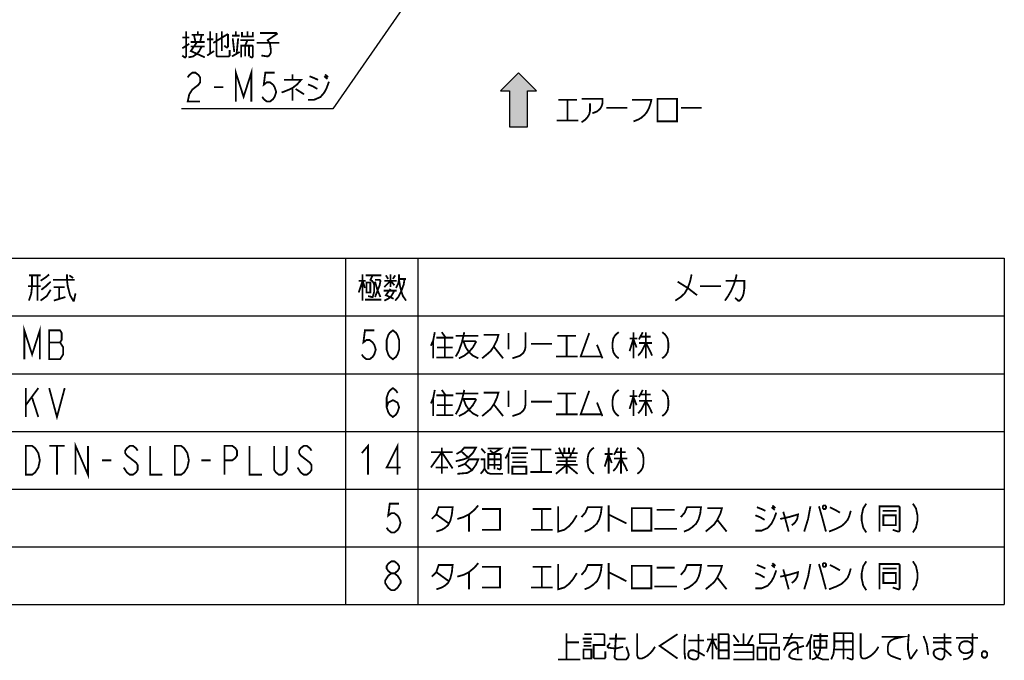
# Model space of a CAD drawing. Extents: x 123 to 1619, y 128 to 1105.
# Tile 5 of 31: x 691 to 1127, y 170 to 454. Entities that reach past the tile are written whole.
import ezdxf

# ---------------------------------------------------------------- set-up
doc = ezdxf.new("R2010")
doc.units = 0
doc.header["$LTSCALE"] = 92.4
doc.layers.get('0').update_dxf_attribs({"linetype": 'CONTINUOUS'})
doc.layers.add('ALL_NOTE', color=7, linetype='CONTINUOUS')

# ---------------------------------------------------------------- blocks, each defined once
blk = doc.blocks.new('ARROW_BL2', base_point=(912, 418.5))
at = {"color": 7, "linetype": 'CONTINUOUS'}
for p, q in [((912, 430.5), (904, 422.5)), ((920, 422.5), (912, 430.5)), ((904, 422.5), (908, 422.5)), ((908, 422.5), (908, 406.5)), ((916, 406.5), (916, 422.5)), ((916, 422.5), (920, 422.5)), ((908, 406.5), (916, 406.5))]:
    blk.add_line(p, q, dxfattribs=at)
for points in [[(904, 422.5), (912, 430.5), (908, 422.5)], [(912, 430.5), (916, 406.5), (908, 422.5)], [(916, 406.5), (912, 430.5), (916, 422.5)], [(912, 430.5), (920, 422.5), (916, 422.5)], [(916, 406.5), (908, 406.5), (908, 422.5)]]:
    blk.add_solid(points, dxfattribs=at)

msp = doc.modelspace()

# ---------------------------------------------------------------- linework, layer by layer
at = {"color": 2, "linetype": 'CONTINUOUS'}
for p, q in [((515.317, 348.242), (1127.317, 348.242)), ((835.317, 348.242), (835.317, 194.642)), ((867.317, 348.242), (867.317, 194.642)), ((1127.317, 348.242), (1127.317, 194.642)), ((515.317, 322.642), (1127.317, 322.642)), ((515.317, 297.042), (1127.317, 297.042)), ((515.317, 271.442), (1127.317, 271.442)), ((515.317, 245.842), (1127.317, 245.842)), ((515.317, 220.242), (1127.317, 220.242)), ((515.317, 194.642), (1127.317, 194.642))]:
    msp.add_line(p, q, dxfattribs=at)
at = {"layer": 'ALL_NOTE', "color": 2, "linetype": 'CONTINUOUS'}
for p, q in [((904.342, 522.191), (829.667, 414.5)), ((828.667, 414.5), (762.619, 414.5)), ((829.667, 414.5), (828.667, 414.5))]:
    msp.add_line(p, q, dxfattribs=at)
at = {"layer": 'ALL_NOTE', "color": 2, "linetype": 'CONTINUOUS', "const_width": 0.8}
for points in [[(764.683, 448.9), (764.683, 437.7), (764.339, 437.3), (763.995, 437.3), (762.963, 438.1)], [(762.963, 446.1), (766.059, 446.1)], [(767.091, 447.3), (772.595, 447.3)], [(768.811, 444.1), (768.123, 447.3)], [(769.843, 447.3), (769.843, 448.9)], [(771.563, 447.3), (770.875, 444.1)], [(773.971, 445.3), (776.723, 445.3)], [(775.347, 448.9), (775.347, 438.9)], [(776.723, 443.7), (783.259, 447.7)], [(778.099, 448.1), (778.099, 438.1), (778.443, 437.7), (783.603, 437.7), (783.947, 438.1), (783.947, 440.5)], [(780.507, 448.9), (780.507, 440.1)], [(783.259, 447.7), (783.259, 442.1), (782.915, 441.7), (782.571, 441.7), (781.539, 442.5)], [(784.979, 446.9), (788.419, 446.9)], [(785.323, 445.7), (786.011, 439.7)], [(786.699, 446.9), (786.699, 448.9)], [(787.043, 438.9), (787.731, 445.7)], [(788.763, 444.9), (794.955, 444.9)], [(789.451, 448.5), (789.451, 446.5), (794.267, 446.5), (794.267, 448.5)], [(790.827, 442.5), (791.859, 444.9)], [(791.859, 448.9), (791.859, 446.5)], [(797.363, 448.1), (804.587, 448.1), (804.931, 447.7), (800.803, 444.9), (801.835, 443.3), (802.179, 440.9), (802.179, 439.3), (801.491, 438.1), (800.803, 437.7), (798.051, 438.1)], [(762.963, 441.3), (766.059, 443.3)], [(765.715, 437.3), (767.779, 437.7), (769.499, 438.9), (770.531, 440.1), (771.563, 442.1)], [(769.499, 444.1), (766.747, 440.1), (772.939, 437.3)], [(766.747, 444.1), (772.939, 444.1)], [(766.747, 442.1), (772.939, 442.1)], [(789.107, 437.3), (789.107, 442.5), (793.923, 442.5), (794.267, 442.1), (794.267, 437.7), (793.923, 437.3), (793.579, 437.3), (792.891, 437.7)], [(790.827, 442.5), (790.827, 437.7)], [(792.547, 442.5), (792.547, 437.7)], [(795.987, 443.7), (805.963, 443.7)], [(773.971, 438.1), (777.067, 440.1)], [(784.979, 437.7), (788.419, 439.7)], [(786.699, 417.7), (786.699, 430.5), (790.139, 419.833), (793.579, 430.5), (793.579, 417.7)], [(765.371, 428.367), (766.059, 429.433), (767.435, 430.5), (768.811, 430.5), (770.187, 429.433), (770.875, 428.367), (770.875, 426.233), (770.187, 425.167), (768.811, 424.1), (767.435, 423.033), (766.059, 420.9), (765.371, 417.7), (770.875, 417.7)], [(803.899, 430.5), (799.771, 430.5), (799.083, 425.167), (800.459, 426.233), (801.835, 426.233), (803.211, 425.167), (803.899, 424.1), (804.587, 421.967), (803.899, 419.833), (803.211, 418.767), (801.835, 417.7), (800.459, 417.7), (799.083, 418.767), (798.395, 419.833)], [(808.027, 427.3), (815.595, 427.3), (813.875, 425.3), (811.811, 423.7), (810.091, 422.9), (806.995, 421.7)], [(811.811, 429.7), (811.811, 427.3)], [(819.379, 428.9), (821.443, 428.1), (823.163, 427.3)], [(825.915, 428.9), (827.291, 427.7)], [(826.259, 429.7), (827.635, 428.5)], [(777.067, 424.1), (781.195, 424.1)], [(811.811, 423.7), (811.811, 418.1)], [(813.187, 423.3), (816.971, 420.9)], [(818.691, 418.5), (821.443, 418.5), (824.195, 419.7), (825.915, 421.7), (826.947, 423.7), (827.979, 426.5)], [(818.691, 425.3), (820.755, 424.5), (822.819, 423.3)], [(939.922, 418.9), (949.21, 418.9), (949.21, 416.9), (948.866, 415.7), (948.178, 414.5), (946.802, 413.3), (944.738, 412.5)], [(973.634, 418.9), (973.634, 408.9), (982.234, 408.9), (982.234, 418.9), (973.634, 418.9)], [(929.602, 418.5), (937.858, 418.5)], [(933.73, 418.5), (933.73, 409.3)], [(943.706, 416.9), (943.706, 413.7), (943.362, 412.1), (942.674, 410.9), (941.642, 409.7), (939.922, 408.5)], [(950.93, 414.9), (960.218, 414.9)], [(962.282, 418.5), (970.882, 418.5), (970.538, 416.9), (969.85, 414.9), (968.818, 412.9), (967.786, 411.7), (966.41, 410.5), (965.034, 409.7), (962.97, 408.9)], [(983.954, 414.9), (993.242, 414.9)], [(928.914, 409.3), (938.546, 409.3)], [(694.997, 340.642), (700.157, 340.642)], [(696.373, 340.642), (696.373, 335.842), (696.029, 332.642), (694.997, 329.442)], [(698.781, 340.642), (698.781, 329.442)], [(700.157, 338.242), (702.565, 339.842), (703.941, 341.042)], [(711.853, 341.042), (711.853, 338.642), (712.197, 335.842), (713.229, 331.842), (714.605, 329.442), (714.949, 329.442)], [(712.885, 340.642), (714.605, 339.442)], [(842.885, 341.042), (842.885, 329.442)], [(844.261, 340.642), (851.141, 340.642)], [(847.357, 340.642), (846.325, 338.642), (847.013, 338.242), (847.701, 337.442), (848.045, 336.242), (848.045, 333.442), (847.357, 331.042), (847.013, 331.042), (845.293, 331.442)], [(853.205, 340.642), (854.237, 339.042)], [(855.269, 341.042), (855.269, 335.442)], [(856.301, 339.042), (857.333, 340.642)], [(857.677, 335.042), (858.709, 337.042), (859.053, 339.042), (859.053, 341.042)], [(988.717, 341.042), (988.029, 337.842), (986.997, 335.042), (985.621, 332.642), (983.901, 331.042), (981.493, 329.442)], [(1008.669, 341.042), (1008.325, 339.442), (1007.981, 338.242), (1007.293, 336.242), (1006.261, 333.842), (1005.573, 332.642), (1004.885, 331.442), (1003.509, 329.442)], [(700.157, 335.842), (694.653, 335.842)], [(704.629, 337.842), (702.565, 335.842), (700.501, 334.242)], [(705.661, 338.642), (714.949, 338.642), (715.293, 338.642)], [(841.165, 333.042), (842.885, 338.242), (843.917, 335.042)], [(841.165, 338.242), (844.261, 338.242)], [(844.605, 337.442), (844.605, 333.042), (846.325, 333.042), (846.325, 337.442), (844.605, 337.442)], [(848.389, 338.642), (850.453, 338.642), (850.797, 338.242), (850.453, 336.242), (848.389, 331.042)], [(848.389, 337.842), (849.421, 334.242), (850.797, 331.042)], [(852.517, 335.442), (855.269, 338.242), (856.989, 336.242)], [(852.517, 338.242), (858.021, 338.242)], [(861.461, 339.042), (861.117, 336.642), (860.429, 334.642), (859.741, 333.042), (858.709, 331.042), (857.333, 329.442)], [(859.053, 339.042), (862.149, 339.042)], [(859.053, 338.642), (859.397, 336.242), (860.085, 333.442), (860.773, 331.442), (862.149, 329.442)], [(982.525, 337.842), (986.997, 335.042), (991.125, 331.842)], [(992.501, 335.842), (1001.789, 335.842)], [(1003.853, 338.242), (1012.109, 338.242), (1012.109, 335.042), (1011.765, 332.642), (1011.421, 331.442), (1010.733, 330.242), (1010.045, 329.442), (1009.357, 329.442), (1007.981, 330.642)], [(704.629, 334.242), (702.909, 331.442), (700.157, 329.442)], [(706.005, 335.442), (710.821, 335.442)], [(708.413, 335.442), (708.413, 330.242)], [(714.605, 329.442), (714.949, 329.442), (715.637, 332.642)], [(852.173, 333.842), (858.021, 333.842)], [(852.517, 329.442), (854.237, 330.242), (855.613, 331.442), (856.989, 333.842)], [(855.269, 334.642), (853.205, 331.842), (856.645, 330.242)], [(706.005, 329.442), (711.165, 331.042)], [(843.917, 329.842), (851.141, 329.842)], [(692.965, 303.442), (692.965, 316.242), (696.405, 305.575), (699.845, 316.242), (699.845, 303.442)], [(703.973, 316.242), (703.973, 303.442), (708.789, 303.442), (709.477, 304.509), (710.165, 305.575), (710.165, 308.775), (709.477, 309.842), (708.789, 310.909), (709.477, 311.975), (709.477, 315.175), (708.789, 316.242), (703.973, 316.242)], [(848.053, 316.242), (843.925, 316.242), (843.237, 310.909), (844.613, 311.975), (845.989, 311.975), (847.365, 310.909), (848.053, 309.842), (848.741, 307.709), (848.053, 305.575), (847.365, 304.509), (845.989, 303.442), (844.613, 303.442), (843.237, 304.509), (842.549, 305.575)], [(856.309, 303.442), (854.933, 304.509), (854.245, 305.575), (853.557, 307.709), (853.557, 311.975), (854.245, 314.109), (854.933, 315.175), (856.309, 316.242), (857.685, 315.175), (858.373, 314.109), (859.061, 311.975), (859.061, 307.709), (858.373, 305.575), (857.685, 304.509), (856.309, 303.442)], [(874.885, 315.442), (874.197, 311.842), (873.165, 309.442)], [(877.981, 315.442), (879.701, 313.042)], [(887.957, 315.442), (887.613, 313.842), (886.925, 311.042), (885.549, 307.042), (884.173, 304.642)], [(884.173, 313.842), (894.149, 313.842)], [(896.557, 314.242), (903.093, 314.242), (902.405, 311.842), (901.029, 309.042), (899.653, 307.042), (898.277, 305.842), (895.869, 303.842)], [(907.565, 315.042), (907.565, 307.842)], [(915.133, 315.442), (915.133, 309.042), (914.789, 307.442), (914.101, 306.242), (912.725, 305.042), (911.693, 304.642), (909.285, 303.842)], [(929.237, 313.842), (937.493, 313.842)], [(933.365, 313.842), (933.365, 304.642)], [(943.341, 315.042), (939.557, 304.642), (948.845, 304.642)], [(956.413, 315.442), (955.381, 314.642), (954.693, 313.842), (954.005, 312.642), (953.661, 310.642), (953.661, 308.642), (954.005, 306.642), (954.693, 305.442), (955.381, 304.642), (956.413, 303.842)], [(962.949, 315.442), (962.949, 303.842)], [(967.077, 315.442), (965.357, 312.242)], [(968.453, 315.442), (968.453, 303.842)], [(975.677, 315.442), (976.709, 314.642), (977.397, 313.842), (978.085, 312.642), (978.429, 310.642), (978.429, 308.642), (978.085, 306.642), (977.397, 305.442), (976.709, 304.642), (975.677, 303.842)], [(703.973, 310.909), (708.789, 310.909)], [(874.197, 311.842), (874.197, 303.842)], [(875.573, 313.042), (883.141, 313.042)], [(879.357, 313.042), (879.357, 304.242)], [(886.925, 311.442), (892.773, 311.442), (893.117, 311.042), (891.741, 308.642), (890.021, 306.642), (887.957, 305.042), (885.549, 303.842)], [(887.613, 311.442), (888.645, 308.642), (890.021, 306.642), (891.741, 305.042), (894.149, 303.842)], [(917.541, 310.242), (926.829, 310.242)], [(946.781, 309.842), (949.189, 303.842)], [(961.229, 312.642), (964.669, 312.642)], [(962.949, 312.642), (961.229, 307.042)], [(962.949, 312.242), (964.325, 308.642)], [(968.453, 310.642), (966.389, 306.642), (965.013, 305.042)], [(965.357, 310.642), (971.205, 310.642)], [(966.045, 313.442), (970.517, 313.442)], [(968.453, 310.642), (970.517, 306.642), (971.205, 305.042)], [(875.917, 308.642), (882.797, 308.642)], [(901.029, 309.042), (905.157, 303.842)], [(875.573, 304.242), (883.141, 304.242)], [(928.549, 304.642), (938.181, 304.642)], [(693.653, 290.642), (693.653, 277.842)], [(693.653, 283.175), (699.157, 290.642)], [(703.973, 290.642), (707.413, 277.842), (710.853, 290.642)], [(853.557, 282.109), (854.245, 284.242), (856.309, 285.309), (858.373, 284.242), (859.061, 282.109), (858.373, 279.975), (857.685, 278.909), (856.309, 277.842), (854.933, 278.909), (854.245, 279.975), (853.557, 282.109), (853.557, 286.375), (854.245, 288.509), (854.933, 289.575), (856.309, 290.642), (857.685, 289.575), (858.373, 288.509)], [(874.885, 289.842), (874.197, 286.242), (873.165, 283.842)], [(877.981, 289.842), (879.701, 287.442)], [(887.957, 289.842), (887.613, 288.242), (886.925, 285.442), (885.549, 281.442), (884.173, 279.042)], [(884.173, 288.242), (894.149, 288.242)], [(896.557, 288.642), (903.093, 288.642), (902.405, 286.242), (901.029, 283.442), (899.653, 281.442), (898.277, 280.242), (895.869, 278.242)], [(907.565, 289.442), (907.565, 282.242)], [(915.133, 289.842), (915.133, 283.442), (914.789, 281.842), (914.101, 280.642), (912.725, 279.442), (911.693, 279.042), (909.285, 278.242)], [(929.237, 288.242), (937.493, 288.242)], [(933.365, 288.242), (933.365, 279.042)], [(943.341, 289.442), (939.557, 279.042), (948.845, 279.042)], [(956.413, 289.842), (955.381, 289.042), (954.693, 288.242), (954.005, 287.042), (953.661, 285.042), (953.661, 283.042), (954.005, 281.042), (954.693, 279.842), (955.381, 279.042), (956.413, 278.242)], [(962.949, 289.842), (962.949, 278.242)], [(967.077, 289.842), (965.357, 286.642)], [(966.045, 287.842), (970.517, 287.842)], [(968.453, 289.842), (968.453, 278.242)], [(975.677, 289.842), (976.709, 289.042), (977.397, 288.242), (978.085, 287.042), (978.429, 285.042), (978.429, 283.042), (978.085, 281.042), (977.397, 279.842), (976.709, 279.042), (975.677, 278.242)], [(696.405, 286.375), (699.157, 277.842)], [(874.197, 286.242), (874.197, 278.242)], [(875.573, 287.442), (883.141, 287.442)], [(879.357, 287.442), (879.357, 278.642)], [(886.925, 285.842), (892.773, 285.842), (893.117, 285.442), (891.741, 283.042), (890.021, 281.042), (887.957, 279.442), (885.549, 278.242)], [(887.613, 285.842), (888.645, 283.042), (890.021, 281.042), (891.741, 279.442), (894.149, 278.242)], [(901.029, 283.442), (905.157, 278.242)], [(917.541, 284.642), (926.829, 284.642)], [(946.781, 284.242), (949.189, 278.242)], [(961.229, 287.042), (964.669, 287.042)], [(962.949, 287.042), (961.229, 281.442)], [(962.949, 286.642), (964.325, 283.042)], [(968.453, 285.042), (966.389, 281.042), (965.013, 279.442)], [(965.357, 285.042), (971.205, 285.042)], [(968.453, 285.042), (970.517, 281.042), (971.205, 279.442)], [(875.917, 283.042), (882.797, 283.042)], [(928.549, 279.042), (938.181, 279.042)], [(875.573, 278.642), (883.141, 278.642)], [(715.669, 252.242), (715.669, 265.042), (721.173, 252.242), (721.173, 265.042)], [(858.373, 252.242), (858.373, 265.042), (853.557, 255.442), (859.749, 255.442)], [(693.653, 265.042), (696.405, 265.042), (697.781, 263.975), (698.469, 262.909), (699.157, 261.842), (699.845, 258.642), (699.157, 255.442), (698.469, 254.375), (697.781, 253.309), (696.405, 252.242), (693.653, 252.242), (693.653, 265.042)], [(703.973, 265.042), (710.853, 265.042)], [(707.413, 265.042), (707.413, 252.242)], [(743.189, 262.909), (742.501, 263.975), (741.125, 265.042), (739.749, 265.042), (738.373, 263.975), (737.685, 262.909), (737.685, 261.842), (738.373, 260.775), (739.749, 259.709), (741.125, 258.642), (742.501, 257.575), (743.189, 256.509), (743.189, 254.375), (742.501, 253.309), (741.125, 252.242), (739.749, 252.242), (738.373, 253.309), (737.685, 254.375), (736.997, 255.442)], [(748.693, 265.042), (748.693, 252.242), (754.197, 252.242)], [(759.701, 265.042), (762.453, 265.042), (763.829, 263.975), (764.517, 262.909), (765.205, 261.842), (765.893, 258.642), (765.205, 255.442), (764.517, 254.375), (763.829, 253.309), (762.453, 252.242), (759.701, 252.242), (759.701, 265.042)], [(781.717, 252.242), (781.717, 265.042), (785.157, 265.042), (786.533, 263.975), (787.221, 262.909), (787.221, 260.775), (786.533, 259.709), (785.157, 258.642), (781.717, 258.642)], [(792.725, 265.042), (792.725, 252.242), (798.229, 252.242)], [(809.237, 265.042), (809.237, 254.375), (808.549, 253.309), (807.173, 252.242), (805.797, 252.242), (804.421, 253.309), (803.733, 254.375), (803.733, 265.042)], [(820.245, 262.909), (819.557, 263.975), (818.181, 265.042), (816.805, 265.042), (815.429, 263.975), (814.741, 262.909), (814.741, 261.842), (815.429, 260.775), (816.805, 259.709), (818.181, 258.642), (819.557, 257.575), (820.245, 256.509), (820.245, 254.375), (819.557, 253.309), (818.181, 252.242), (816.805, 252.242), (815.429, 253.309), (814.741, 254.375), (814.053, 255.442)], [(842.549, 261.842), (845.301, 265.042), (845.301, 252.242)], [(873.165, 255.442), (877.981, 262.242), (882.797, 255.042)], [(873.165, 262.242), (882.797, 262.242)], [(877.981, 264.242), (877.981, 252.642)], [(884.517, 261.442), (886.581, 262.642), (887.957, 264.242), (893.117, 264.242), (891.741, 261.842), (889.677, 259.842), (887.613, 259.042), (884.173, 258.242)], [(886.581, 262.642), (889.677, 259.842)], [(895.525, 263.842), (897.245, 261.842)], [(898.277, 263.842), (904.125, 263.842), (901.029, 261.842)], [(899.309, 263.042), (901.373, 261.442)], [(908.253, 264.242), (907.565, 261.842), (906.189, 259.442)], [(907.565, 261.842), (907.565, 252.642)], [(908.597, 261.842), (916.165, 261.842)], [(909.285, 264.242), (915.477, 264.242)], [(917.541, 263.442), (926.485, 263.442)], [(922.013, 263.442), (922.013, 253.442)], [(928.205, 261.842), (938.181, 261.842)], [(929.925, 264.242), (930.957, 261.842)], [(931.301, 261.842), (931.989, 259.842)], [(932.333, 264.242), (932.333, 261.842)], [(934.397, 264.242), (934.397, 261.842)], [(935.429, 261.842), (934.741, 259.842)], [(936.805, 264.242), (935.773, 261.842)], [(945.405, 264.242), (944.373, 263.442), (943.685, 262.642), (942.997, 261.442), (942.653, 259.442), (942.653, 257.442), (942.997, 255.442), (943.685, 254.242), (944.373, 253.442), (945.405, 252.642)], [(951.941, 264.242), (951.941, 252.642)], [(956.069, 264.242), (954.349, 261.042)], [(955.037, 262.242), (959.509, 262.242)], [(957.445, 264.242), (957.445, 252.642)], [(964.669, 264.242), (965.701, 263.442), (966.389, 262.642), (967.077, 261.442), (967.421, 259.442), (967.421, 257.442), (967.077, 255.442), (966.389, 254.242), (965.701, 253.442), (964.669, 252.642)], [(727.365, 258.642), (731.493, 258.642)], [(771.397, 258.642), (775.525, 258.642)], [(885.205, 255.842), (888.301, 257.042), (890.021, 259.042), (894.149, 259.042), (893.117, 256.642), (891.397, 254.242), (889.333, 253.042), (884.861, 252.642)], [(895.181, 259.042), (896.901, 259.042), (896.901, 255.042), (896.213, 253.842), (895.181, 252.642)], [(898.621, 254.642), (898.621, 261.442), (903.781, 261.442), (904.125, 261.042), (904.125, 255.042), (903.781, 254.642), (903.437, 254.642), (902.405, 255.042)], [(898.621, 259.042), (904.125, 259.042)], [(901.373, 261.442), (901.373, 254.642)], [(909.285, 259.842), (915.133, 259.842), (915.477, 259.842)], [(909.285, 257.842), (915.477, 257.842)], [(928.893, 259.842), (937.149, 259.842), (937.493, 259.842)], [(929.237, 258.242), (937.493, 258.242)], [(933.365, 259.842), (933.365, 252.642)], [(937.493, 259.842), (937.837, 259.842)], [(950.221, 261.442), (953.661, 261.442)], [(951.941, 261.442), (950.221, 255.842)], [(951.941, 261.042), (953.317, 257.442)], [(957.445, 259.442), (955.381, 255.442), (954.005, 253.842)], [(954.349, 259.442), (960.197, 259.442)], [(957.445, 259.442), (959.509, 255.442), (960.197, 253.842)], [(875.229, 255.442), (880.389, 255.442), (880.733, 255.442)], [(888.301, 257.042), (891.397, 254.242)], [(896.901, 255.042), (897.589, 253.842), (898.277, 253.042), (899.653, 252.642), (905.157, 252.642)], [(898.621, 256.642), (904.125, 256.642)], [(909.285, 255.842), (909.285, 252.642), (915.477, 252.642), (915.477, 255.842), (909.285, 255.842)], [(917.197, 253.442), (926.829, 253.442)], [(928.549, 252.642), (933.365, 256.642), (938.181, 252.642)], [(928.549, 256.642), (938.181, 256.642)], [(859.061, 239.442), (854.933, 239.442), (854.245, 234.109), (855.621, 235.175), (856.997, 235.175), (858.373, 234.109), (859.061, 233.042), (859.749, 230.909), (859.061, 228.775), (858.373, 227.709), (856.997, 226.642), (855.621, 226.642), (854.245, 227.709), (853.557, 228.775)], [(873.509, 232.642), (875.573, 234.642), (876.605, 237.842), (882.797, 237.842), (882.453, 234.642), (881.765, 231.842), (880.733, 229.842), (879.357, 228.642), (877.981, 227.842), (875.573, 227.042)], [(884.861, 232.642), (887.613, 233.442), (890.021, 234.642), (892.429, 236.642), (894.149, 238.642)], [(895.869, 237.042), (903.781, 237.042), (903.781, 227.842), (895.869, 227.842)], [(918.229, 237.042), (926.485, 237.042)], [(922.357, 237.042), (922.357, 227.842)], [(929.581, 238.242), (929.581, 227.042), (932.333, 227.842), (934.397, 229.442), (936.117, 231.442), (937.837, 234.242)], [(939.901, 233.442), (941.621, 235.442), (942.653, 237.842), (948.845, 237.842), (948.501, 235.042), (947.813, 232.642), (946.781, 230.642), (945.061, 229.042), (943.341, 227.842), (941.277, 227.042)], [(951.941, 238.642), (951.941, 227.042)], [(962.261, 237.442), (962.261, 227.442), (970.861, 227.442), (970.861, 237.442), (962.261, 237.442)], [(973.269, 236.642), (981.181, 236.642)], [(983.933, 233.442), (985.653, 235.442), (986.685, 237.842), (992.877, 237.842), (992.533, 235.042), (991.845, 232.642), (990.813, 230.642), (989.093, 229.042), (987.373, 227.842), (985.309, 227.042)], [(995.629, 237.442), (1002.165, 237.442), (1001.477, 235.042), (1000.101, 232.242), (998.725, 230.242), (997.349, 229.042), (994.941, 227.042)], [(1016.957, 227.442), (1019.709, 227.442), (1022.461, 228.642), (1024.181, 230.642), (1025.213, 232.642), (1026.245, 235.442)], [(1017.645, 237.842), (1019.709, 237.042), (1021.429, 236.242)], [(1024.181, 237.842), (1025.557, 236.642)], [(1024.525, 238.642), (1025.901, 237.442)], [(1029.341, 235.842), (1030.029, 233.442)], [(1041.381, 238.242), (1040.349, 232.642), (1038.629, 227.042)], [(1045.165, 238.242), (1046.541, 233.442), (1048.261, 227.042)], [(1047.229, 238.642), (1046.885, 238.242), (1046.885, 237.442), (1047.229, 237.042), (1047.917, 237.042), (1048.261, 237.442), (1048.261, 238.242), (1047.917, 238.642), (1047.229, 238.642)], [(1049.637, 227.042), (1052.733, 228.242), (1055.141, 229.442), (1056.517, 230.642), (1057.893, 232.242), (1058.581, 233.842), (1059.269, 236.242)], [(1049.981, 237.842), (1052.389, 236.642), (1054.453, 235.442)], [(1066.149, 239.442), (1064.773, 237.309), (1064.085, 234.109), (1064.085, 231.975), (1064.773, 228.775), (1066.149, 226.642)], [(1071.997, 227.042), (1071.997, 238.242), (1080.597, 238.242), (1080.941, 237.842), (1080.941, 227.442), (1080.597, 227.042), (1080.253, 227.042), (1077.845, 227.842)], [(1073.373, 236.242), (1079.565, 236.242)], [(1086.789, 239.442), (1088.165, 237.309), (1088.853, 234.109), (1088.853, 231.975), (1088.165, 228.775), (1086.789, 226.642)], [(875.573, 234.642), (881.077, 230.642)], [(890.021, 234.642), (890.021, 227.042)], [(951.941, 234.642), (959.853, 230.642)], [(1000.101, 232.242), (1004.229, 227.042)], [(1016.957, 234.242), (1019.021, 233.442), (1021.085, 232.242)], [(1027.965, 232.642), (1031.749, 233.442), (1035.877, 234.642), (1035.533, 232.642), (1034.845, 231.442), (1034.157, 230.642), (1033.125, 229.842)], [(1030.029, 233.442), (1031.749, 227.042)], [(1073.717, 234.242), (1073.717, 229.842), (1079.221, 229.842), (1079.221, 234.242), (1073.717, 234.242)], [(917.541, 227.842), (927.173, 227.842)], [(972.237, 228.242), (982.213, 228.242)], [(855.621, 208.509), (854.245, 209.575), (853.557, 210.642), (853.557, 211.709), (854.245, 212.775), (855.621, 213.842), (856.997, 213.842), (858.373, 212.775), (859.061, 211.709), (859.061, 210.642), (858.373, 209.575), (856.997, 208.509)], [(1066.149, 213.842), (1064.773, 211.709), (1064.085, 208.509), (1064.085, 206.375), (1064.773, 203.175), (1066.149, 201.042)], [(1086.789, 213.842), (1088.165, 211.709), (1088.853, 208.509), (1088.853, 206.375), (1088.165, 203.175), (1086.789, 201.042)], [(873.509, 207.042), (875.573, 209.042), (876.605, 212.242), (882.797, 212.242), (882.453, 209.042), (881.765, 206.242), (880.733, 204.242), (879.357, 203.042), (877.981, 202.242), (875.573, 201.442)], [(884.861, 207.042), (887.613, 207.842), (890.021, 209.042), (892.429, 211.042), (894.149, 213.042)], [(895.869, 211.442), (903.781, 211.442), (903.781, 202.242), (895.869, 202.242)], [(918.229, 211.442), (926.485, 211.442)], [(922.357, 211.442), (922.357, 202.242)], [(929.581, 212.642), (929.581, 201.442), (932.333, 202.242), (934.397, 203.842), (936.117, 205.842), (937.837, 208.642)], [(939.901, 207.842), (941.621, 209.842), (942.653, 212.242), (948.845, 212.242), (948.501, 209.442), (947.813, 207.042), (946.781, 205.042), (945.061, 203.442), (943.341, 202.242), (941.277, 201.442)], [(951.941, 213.042), (951.941, 201.442)], [(962.261, 211.842), (962.261, 201.842), (970.861, 201.842), (970.861, 211.842), (962.261, 211.842)], [(973.269, 211.042), (981.181, 211.042)], [(983.933, 207.842), (985.653, 209.842), (986.685, 212.242), (992.877, 212.242), (992.533, 209.442), (991.845, 207.042), (990.813, 205.042), (989.093, 203.442), (987.373, 202.242), (985.309, 201.442)], [(995.629, 211.842), (1002.165, 211.842), (1001.477, 209.442), (1000.101, 206.642), (998.725, 204.642), (997.349, 203.442), (994.941, 201.442)], [(1016.957, 201.842), (1019.709, 201.842), (1022.461, 203.042), (1024.181, 205.042), (1025.213, 207.042), (1026.245, 209.842)], [(1017.645, 212.242), (1019.709, 211.442), (1021.429, 210.642)], [(1024.181, 212.242), (1025.557, 211.042)], [(1024.525, 213.042), (1025.901, 211.842)], [(1027.965, 207.042), (1031.749, 207.842), (1035.877, 209.042), (1035.533, 207.042), (1034.845, 205.842), (1034.157, 205.042), (1033.125, 204.242)], [(1029.341, 210.242), (1030.029, 207.842)], [(1041.381, 212.642), (1040.349, 207.042), (1038.629, 201.442)], [(1045.165, 212.642), (1046.541, 207.842), (1048.261, 201.442)], [(1047.229, 213.042), (1046.885, 212.642), (1046.885, 211.842), (1047.229, 211.442), (1047.917, 211.442), (1048.261, 211.842), (1048.261, 212.642), (1047.917, 213.042), (1047.229, 213.042)], [(1049.637, 201.442), (1052.733, 202.642), (1055.141, 203.842), (1056.517, 205.042), (1057.893, 206.642), (1058.581, 208.242), (1059.269, 210.642)], [(1049.981, 212.242), (1052.389, 211.042), (1054.453, 209.842)], [(1071.997, 201.442), (1071.997, 212.642), (1080.597, 212.642), (1080.941, 212.242), (1080.941, 201.842), (1080.597, 201.442), (1080.253, 201.442), (1077.845, 202.242)], [(1073.373, 210.642), (1079.565, 210.642)], [(855.621, 201.042), (854.245, 202.109), (853.557, 203.175), (852.869, 204.242), (852.869, 205.309), (853.557, 206.375), (854.245, 207.442), (855.621, 208.509), (856.997, 208.509), (858.373, 207.442), (859.061, 206.375), (859.749, 205.309), (859.749, 204.242), (859.061, 203.175), (858.373, 202.109), (856.997, 201.042), (855.621, 201.042)], [(875.573, 209.042), (881.077, 205.042)], [(890.021, 209.042), (890.021, 201.442)], [(951.941, 209.042), (959.853, 205.042)], [(1000.101, 206.642), (1004.229, 201.442)], [(1016.957, 208.642), (1019.021, 207.842), (1021.085, 206.642)], [(1030.029, 207.842), (1031.749, 201.442)], [(1073.717, 208.642), (1073.717, 204.242), (1079.221, 204.242), (1079.221, 208.642), (1073.717, 208.642)], [(917.541, 202.242), (927.173, 202.242)], [(972.237, 202.642), (982.213, 202.642)], [(933.274, 170.358), (933.274, 181.958)], [(940.498, 179.558), (944.626, 179.558)], [(941.186, 181.558), (944.282, 181.558)], [(945.314, 181.558), (949.786, 181.558), (950.13, 181.158), (950.13, 176.758), (945.314, 176.758), (945.314, 171.158), (945.658, 170.758), (950.13, 170.758), (950.474, 171.158), (950.474, 173.958)], [(952.194, 179.558), (959.418, 179.558)], [(955.29, 181.958), (954.602, 171.558), (954.602, 171.158), (954.946, 170.758), (955.634, 170.358), (959.762, 170.358), (960.45, 171.158), (960.794, 171.958), (960.794, 172.758), (960.45, 173.958), (959.762, 175.958)], [(964.578, 181.958), (964.578, 172.358), (964.922, 171.158), (965.61, 170.758), (966.642, 170.758), (967.674, 171.158), (969.05, 171.958), (970.426, 173.158), (971.458, 174.358), (972.49, 175.958)], [(982.466, 181.558), (974.554, 176.358), (982.466, 170.758)], [(985.906, 181.558), (985.562, 178.358), (985.562, 173.558), (985.906, 170.358)], [(991.754, 181.558), (991.754, 171.558), (991.41, 170.758), (990.722, 170.358), (989.346, 170.358), (988.314, 170.758), (987.626, 171.158), (987.282, 171.958), (987.282, 173.158), (987.626, 173.958), (988.314, 174.358), (989.69, 174.358), (990.722, 173.958), (991.754, 173.558), (994.506, 171.958)], [(987.282, 178.758), (994.162, 178.758)], [(995.538, 173.558), (997.946, 179.158), (1000.01, 174.758)], [(995.538, 179.158), (1000.01, 179.158)], [(997.946, 181.958), (997.946, 170.358)], [(1000.698, 181.558), (1000.698, 170.758), (1005.17, 170.758), (1005.17, 181.158), (1004.826, 181.558), (1000.698, 181.558)], [(1007.234, 181.158), (1009.642, 177.958)], [(1011.706, 176.758), (1011.706, 181.958)], [(1013.426, 176.758), (1015.834, 181.158)], [(1018.93, 181.558), (1018.93, 177.558), (1026.154, 177.558), (1026.154, 181.558), (1018.93, 181.558)], [(1029.25, 179.958), (1038.194, 179.958)], [(1033.378, 181.958), (1029.594, 174.358)], [(1041.978, 181.558), (1041.29, 179.158), (1039.57, 175.958)], [(1041.29, 179.158), (1041.29, 170.358)], [(1045.762, 181.958), (1045.762, 175.158), (1045.418, 173.158), (1044.73, 171.958), (1043.354, 170.758), (1041.978, 170.358)], [(1042.666, 180.758), (1049.202, 180.758)], [(1043.01, 178.758), (1048.514, 178.758), (1048.514, 175.558), (1043.01, 175.558), (1043.01, 178.758)], [(1050.578, 170.358), (1051.61, 172.758), (1051.954, 175.958), (1051.954, 181.958), (1059.866, 181.958), (1060.21, 181.558), (1060.21, 170.758), (1059.866, 170.358), (1059.522, 170.358), (1057.458, 171.158)], [(1056.082, 181.958), (1056.082, 170.358)], [(1063.65, 181.958), (1063.65, 172.358), (1063.994, 171.158), (1064.682, 170.758), (1065.714, 170.758), (1066.746, 171.158), (1068.122, 171.958), (1069.498, 173.158), (1070.53, 174.358), (1071.562, 175.958)], [(1072.938, 180.358), (1082.226, 180.358), (1078.786, 179.558), (1077.066, 178.758), (1076.034, 177.558), (1075.69, 175.958), (1075.69, 173.958), (1076.034, 172.758), (1077.066, 171.958), (1079.13, 171.158), (1081.538, 170.358)], [(1084.978, 181.558), (1084.634, 177.158), (1084.634, 174.758), (1085.322, 171.558), (1085.666, 170.758), (1086.01, 170.758), (1088.762, 174.758)], [(1091.514, 180.758), (1092.89, 177.158), (1093.578, 172.358)], [(1095.642, 179.958), (1103.898, 179.958)], [(1100.802, 181.958), (1100.802, 171.958), (1100.458, 171.158), (1099.77, 170.358), (1098.738, 170.358), (1097.706, 170.758), (1097.018, 171.158), (1096.33, 171.958), (1095.986, 172.758), (1095.986, 173.558), (1096.33, 174.358), (1097.018, 174.758), (1098.394, 175.158), (1099.426, 175.158), (1100.802, 174.758), (1103.898, 171.958)], [(1105.962, 179.958), (1115.594, 179.958)], [(1113.186, 181.958), (1113.186, 173.558), (1112.842, 172.358), (1112.154, 171.558), (1111.122, 170.758), (1109.058, 170.358)], [(933.274, 177.958), (938.778, 177.958)], [(940.842, 177.958), (944.282, 177.958)], [(940.842, 176.358), (944.282, 176.358)], [(940.842, 170.758), (944.282, 170.758), (944.282, 174.758), (940.842, 174.758), (940.842, 170.758)], [(952.538, 177.558), (951.506, 176.358), (951.506, 175.958), (951.85, 175.558), (954.946, 175.158), (958.386, 175.958)], [(1000.698, 177.958), (1005.17, 177.958)], [(1000.698, 174.358), (1005.17, 174.358)], [(1007.234, 176.758), (1016.178, 176.758)], [(1016.178, 176.758), (1016.178, 170.358), (1007.234, 170.358)], [(1017.898, 175.558), (1017.898, 170.358), (1021.682, 170.358), (1021.682, 175.558), (1017.898, 175.558)], [(1023.746, 175.558), (1023.746, 170.358)], [(1027.53, 170.358), (1027.53, 175.558), (1023.746, 175.558)], [(1030.626, 176.358), (1032.69, 177.558), (1033.722, 177.958), (1034.754, 177.958), (1035.442, 177.558), (1035.786, 176.358), (1035.786, 172.758)], [(1038.538, 176.358), (1035.786, 175.558), (1033.378, 174.358), (1032.346, 173.158), (1032.002, 172.358), (1032.002, 171.558), (1033.034, 170.758), (1035.098, 170.358), (1037.85, 170.358)], [(1043.01, 174.358), (1043.698, 172.758), (1044.73, 171.158), (1046.794, 170.358), (1049.546, 170.358)], [(1051.954, 178.358), (1060.21, 178.358)], [(1051.954, 174.758), (1060.21, 174.758)], [(1095.642, 177.958), (1103.898, 177.958)], [(1113.186, 175.158), (1112.842, 174.358), (1112.154, 173.558), (1110.778, 173.158), (1109.402, 173.158), (1108.37, 173.558), (1107.682, 174.358), (1107.338, 175.158), (1107.338, 175.958), (1107.682, 177.158), (1108.37, 177.958), (1109.402, 178.358), (1111.122, 178.358), (1112.154, 177.958), (1112.842, 177.158), (1113.186, 176.358)], [(929.49, 170.358), (939.466, 170.358)], [(1007.578, 173.558), (1016.178, 173.558)], [(1023.746, 170.358), (1027.53, 170.358)], [(1119.034, 173.958), (1118.002, 173.958), (1117.314, 173.158), (1117.314, 171.958), (1118.002, 171.158), (1119.034, 171.158), (1119.722, 171.958), (1119.722, 173.158), (1119.034, 173.958)]]:
    msp.add_lwpolyline(points, dxfattribs=at)

# ---------------------------------------------------------------- block references
at = {"color": 2, "linetype": 'CONTINUOUS'}
msp.add_blockref('ARROW_BL2', (912, 418.5), dxfattribs=at)

doc.saveas('drawing.dxf')
